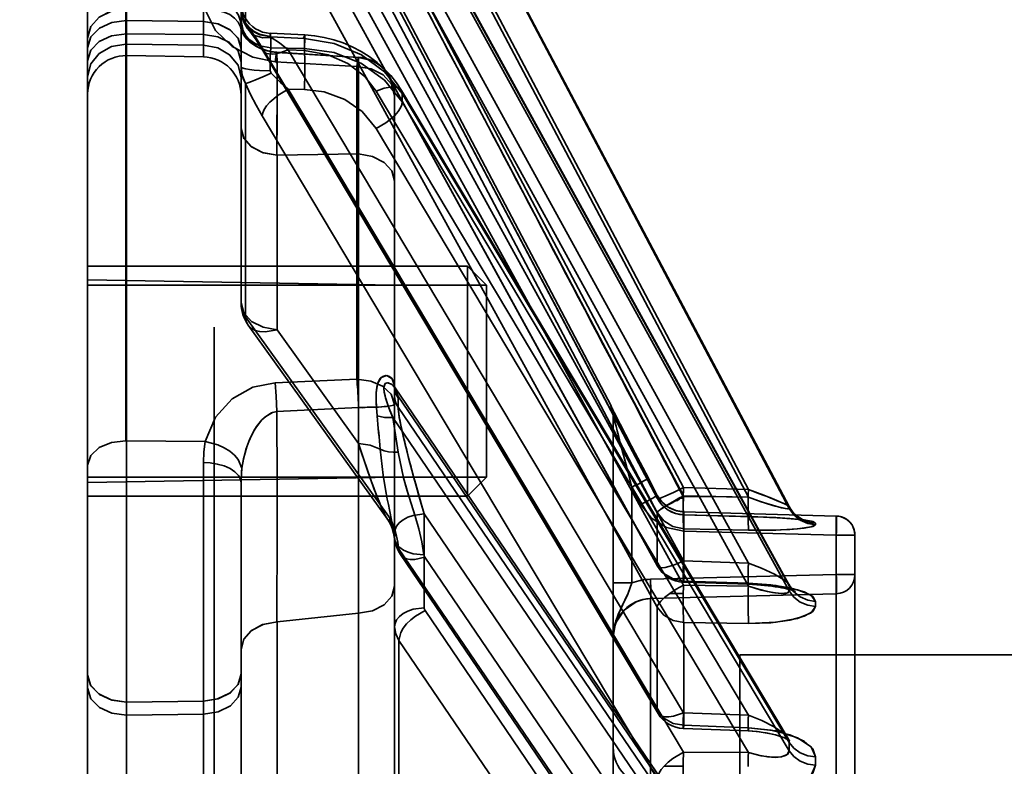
# Model space of a CAD drawing. Header units: millimetres. Extents: x -148444 to 51443, y -4810 to 453290.
# Tile 187 of 256: x 33619 to 33645, y 10075 to 10094. Entities that reach past the tile are written whole.
import ezdxf

# ---------------------------------------------------------------- set-up
doc = ezdxf.new("R2010")
doc.units = ezdxf.units.MM
doc.header["$XCLIPFRAME"] = 2
for name, color, linetype in [('AHU03-3-68634OBJ', 8, 'Continuous'), ('EC-MTR_250-0_7OBJ', 8, 'Continuous'), ('HEX_HEAD_SCR_M6X16OBJ', 8, 'Continuous')]:
    doc.layers.add(name, color=color, linetype=linetype)
picture_1 = doc.add_image_def('image3.bmp', size_in_pixel=(1540, 807))

msp = doc.modelspace()

# ---------------------------------------------------------------- linework, layer by layer
at = {"layer": 'AHU03-3-68634OBJ', "color": 8, "linetype": 'Continuous', "lineweight": 35, "ltscale": 100}
msp.add_line((33620.839, 9892.69), (33620.839, 10160.69), dxfattribs=at)
at = {"layer": 'EC-MTR_250-0_7OBJ', "color": 8, "linetype": 'Continuous', "lineweight": 35, "ltscale": 100}
for p, q in [((33621.839, 10083.121), (33621.839, 10103.035)), ((33621.857, 10083.121), (33621.857, 10103.035)), ((33623.857, 10093.118), (33623.857, 10103.08)), ((33634.482, 10084.028), (33624.954, 10102.13)), ((33620.839, 10102.095), (33620.839, 10077.02)), ((33624.839, 10093.332), (33624.839, 10102.077)), ((33626.069, 10101.385), (33636.369, 10081.899)), ((33625.311, 10101.251), (33635.69, 10081.619)), ((33625.389, 10101.106), (33635.689, 10081.621)), ((33626.069, 10101.171), (33636.369, 10081.686)), ((33625.389, 10100.738), (33635.689, 10081.253)), ((33639.126, 10081.405), (33629.039, 10100.477)), ((33629.039, 10100.477), (33639.127, 10081.401)), ((33629.04, 10100.429), (33639.127, 10081.356)), ((33628.36, 10100.196), (33638.062, 10081.851)), ((33628.36, 10099.994), (33638.062, 10081.649)), ((33625.389, 10098.615), (33635.689, 10079.877)), ((33625.396, 10098.588), (33635.696, 10079.852)), ((33626.069, 10098.728), (33636.369, 10079.991)), ((33624.954, 10093.985), (33624.954, 10098.384)), ((33626.069, 10098.096), (33636.369, 10079.359)), ((33625.389, 10097.524), (33635.689, 10078.788)), ((33628.36, 10097.573), (33638.062, 10079.934)), ((33639.117, 10079.379), (33629.033, 10097.713)), ((33629.04, 10097.684), (33639.127, 10079.344)), ((33629.04, 10097.55), (33639.127, 10079.21)), ((33628.36, 10096.975), (33638.062, 10079.335)), ((33623.857, 10094.039), (33623.858, 10095.509)), ((33623.857, 10094.039), (33621.857, 10094.064)), ((33621.857, 10093.724), (33623.857, 10093.699)), ((33625.602, 10093.734), (33626.5, 10093.692)), ((33621.857, 10093.451), (33623.857, 10093.421)), ((33625.611, 10093.639), (33626.49, 10093.598)), ((33625.611, 10093.352), (33625.611, 10093.639)), ((33626.49, 10093.339), (33626.49, 10093.598)), ((33621.857, 10093.153), (33623.857, 10093.118)), ((33624.839, 10092.992), (33624.839, 10093.332)), ((33625.389, 10093.359), (33635.689, 10076.09)), ((33625.409, 10093.282), (33635.71, 10076.015)), ((33625.611, 10093.352), (33626.49, 10093.339)), ((33627.903, 10093.108), (33625.772, 10093.24)), ((33625.776, 10093.236), (33627.903, 10093.108)), ((33626.069, 10093.302), (33626.49, 10093.282)), ((33626.069, 10093.302), (33636.369, 10076.034)), ((33624.839, 10086.716), (33624.839, 10092.992)), ((33625.729, 10092.995), (33627.857, 10092.865)), ((33627.857, 10084.723), (33627.857, 10092.865)), ((33624.954, 10086.347), (33624.954, 10092.426)), ((33629.019, 10092.247), (33628.889, 10092.444)), ((33626.069, 10092.276), (33626.49, 10092.27)), ((33626.069, 10092.276), (33636.369, 10075.008)), ((33628.36, 10092.226), (33638.062, 10075.97)), ((33628.839, 10084.522), (33628.839, 10092.113)), ((33639.096, 10075.362), (33629.019, 10092.246)), ((33629.04, 10092.165), (33639.127, 10075.263)), ((33629.04, 10091.947), (33629.04, 10092.165)), ((33629.04, 10091.947), (33639.127, 10075.045)), ((33625.389, 10091.588), (33635.689, 10074.322)), ((33628.36, 10091.255), (33638.062, 10074.998)), ((33627.903, 10090.592), (33625.777, 10090.557)), ((33625.777, 10090.557), (33627.903, 10090.592)), ((33627.902, 10083.05), (33627.903, 10090.592)), ((33625.777, 10086.01), (33625.777, 10090.557)), ((33628.839, 10087.172), (33620.839, 10087.312)), ((33624.954, 10086.347), (33628.724, 10081.091)), ((33624.139, 9959.556), (33624.139, 10086.076)), ((33625.027, 10086.133), (33628.652, 10081.081)), ((33627.902, 10083.049), (33625.777, 10086.01)), ((33625.729, 10084.631), (33627.857, 10084.723)), ((33628.839, 10084.529), (33628.839, 10084.526)), ((33628.841, 10084.522), (33628.839, 10084.527)), ((33628.839, 10084.285), (33628.839, 10084.522)), ((33628.854, 10084.497), (33628.845, 10084.512)), ((33639.057, 10069.513), (33628.854, 10084.498)), ((33628.839, 10074.256), (33628.839, 10084.285)), ((33628.929, 10084.293), (33639.127, 10069.316)), ((33628.931, 10084.234), (33628.931, 10083.997)), ((33625.776, 10083.881), (33627.903, 10083.985)), ((33628.931, 10083.997), (33639.127, 10069.023)), ((33634.482, 10084.028), (33634.482, 10084.019)), ((33634.496, 10083.989), (33634.496, 10083.99)), ((33634.507, 10083.967), (33634.501, 10083.979)), ((33634.524, 10083.932), (33634.507, 10083.967)), ((33634.575, 10083.832), (33634.524, 10083.932)), ((33628.795, 10083.723), (33638.062, 10070.112)), ((33634.539, 10083.795), (33634.539, 10079.417)), ((33634.681, 10083.626), (33634.568, 10083.847)), ((33634.827, 10083.345), (33634.671, 10083.645)), ((33621.857, 10083.121), (33623.902, 10083.098)), ((33621.857, 10073.561), (33621.857, 10083.121)), ((33634.89, 10083.223), (33634.827, 10083.345)), ((33634.958, 10083.092), (33634.89, 10083.223)), ((33635.016, 10082.981), (33634.958, 10083.092)), ((33634.972, 10083.065), (33634.958, 10083.092)), ((33635.092, 10082.834), (33635.016, 10082.981)), ((33635.174, 10082.678), (33635.092, 10082.834)), ((33635.28, 10082.476), (33635.174, 10082.678)), ((33623.857, 10082.553), (33623.857, 10035.533)), ((33635.415, 10082.219), (33635.28, 10082.476)), ((33635.298, 10082.441), (33635.28, 10082.476)), ((33628.839, 10082.172), (33620.839, 10082.033)), ((33635.689, 10081.696), (33635.415, 10082.219)), ((33635.689, 10081.696), (33635.456, 10082.141)), ((33635.689, 10081.696), (33635.456, 10082.14)), ((33624.839, 10082.021), (33624.839, 10077.044)), ((33635.026, 10081.908), (33635.26, 10081.463)), ((33635.026, 10079.417), (33635.026, 10081.908)), ((33638.062, 10081.851), (33636.369, 10081.899)), ((33635.738, 10081.616), (33635.689, 10081.696)), ((33635.689, 10081.621), (33635.689, 10081.696)), ((33635.796, 10081.541), (33635.737, 10081.617)), ((33636.368, 10081.622), (33636.251, 10081.622)), ((33636.369, 10081.686), (33638.062, 10081.649)), ((33635.26, 10081.463), (33635.259, 10081.464)), ((33635.863, 10081.474), (33635.795, 10081.543)), ((33635.936, 10081.416), (33635.862, 10081.475)), ((33636.017, 10081.365), (33635.936, 10081.416)), ((33636.193, 10081.295), (33636.102, 10081.325)), ((33639.198, 10081.292), (33639.16, 10081.347)), ((33628.653, 10081.08), (33628.701, 10081.005)), ((33629.611, 10081.216), (33638.062, 10068.805)), ((33629.611, 10078.769), (33629.611, 10081.216)), ((33635.689, 10079.877), (33635.689, 10081.253)), ((33636.284, 10081.276), (33636.191, 10081.295)), ((33636.377, 10081.268), (33636.283, 10081.276)), ((33636.375, 10081.193), (33638.15, 10081.142)), ((33636.376, 10081.194), (33636.376, 10081.267)), ((33638.069, 10081.146), (33636.376, 10081.194)), ((33640.353, 10081.159), (33636.377, 10081.268)), ((33636.377, 10081.268), (33640.353, 10081.159)), ((33638.15, 10081.142), (33638.311, 10081.137)), ((33638.311, 10081.137), (33638.466, 10081.131)), ((33638.466, 10081.131), (33638.613, 10081.124)), ((33638.613, 10081.124), (33638.753, 10081.117)), ((33638.685, 10081.121), (33638.82, 10081.113)), ((33638.754, 10081.117), (33638.885, 10081.109)), ((33638.821, 10081.113), (33638.948, 10081.105)), ((33638.886, 10081.109), (33639.008, 10081.101)), ((33639.122, 10081.093), (33639.176, 10081.088)), ((33639.226, 10081.084), (33639.274, 10081.08)), ((33639.274, 10081.08), (33639.32, 10081.075)), ((33639.361, 10081.071), (33639.4, 10081.066)), ((33639.458, 10081.079), (33639.419, 10081.1)), ((33639.491, 10081.064), (33639.458, 10081.079)), ((33640.353, 10028.821), (33640.353, 10081.159)), ((33628.7, 10081.006), (33628.743, 10080.925)), ((33636.376, 10079.464), (33636.376, 10080.829)), ((33638.069, 10080.793), (33636.376, 10080.829)), ((33636.376, 10080.829), (33638.069, 10080.793)), ((33639.4, 10081.066), (33639.436, 10081.062)), ((33639.436, 10081.062), (33639.468, 10081.057)), ((33639.468, 10081.057), (33639.495, 10081.053)), ((33639.517, 10081.054), (33639.491, 10081.064)), ((33639.535, 10081.048), (33639.517, 10081.054)), ((33636.376, 10080.768), (33640.353, 10080.66)), ((33640.353, 10080.66), (33640.839, 10080.66)), ((33640.839, 10028.842), (33640.839, 10080.66)), ((33628.947, 10080.313), (33635.689, 10070.404)), ((33628.993, 10080.158), (33635.736, 10070.25)), ((33629.627, 10080.089), (33636.369, 10070.182)), ((33638.062, 10079.934), (33636.369, 10079.991)), ((33635.513, 10079.511), (33640.353, 10079.633)), ((33640.353, 10079.633), (33640.839, 10079.633)), ((33635.026, 10079.417), (33634.539, 10079.417)), ((33634.539, 10079.417), (33634.539, 10078.012)), ((33638.062, 10079.335), (33636.369, 10079.359)), ((33636.37, 10079.438), (33638.063, 10079.38)), ((33638.069, 10079.407), (33636.376, 10079.464)), ((33638.28, 10079.369), (33638.385, 10079.361)), ((33638.485, 10079.352), (33638.582, 10079.342)), ((33635.513, 10079.012), (33640.353, 10079.133)), ((33640.353, 10079.133), (33635.513, 10079.012)), ((33636.011, 10079.141), (33636.365, 10079.141)), ((33639.268, 10079.202), (33639.246, 10079.22)), ((33635.513, 10074.131), (33635.513, 10079.012)), ((33635.689, 10076.09), (33635.689, 10078.788)), ((33627.903, 10078.626), (33625.777, 10078.403)), ((33625.777, 10078.403), (33627.903, 10078.626)), ((33627.902, 10071.083), (33627.903, 10078.626)), ((33629.635, 10078.697), (33636.369, 10068.8)), ((33625.777, 10073.856), (33625.777, 10078.403)), ((33636.376, 10075.707), (33636.376, 10078.384)), ((33638.069, 10078.36), (33636.376, 10078.384)), ((33636.376, 10078.384), (33638.069, 10078.36)), ((33634.539, 10078.012), (33634.539, 10028.676)), ((33628.954, 10077.919), (33635.689, 10068.025)), ((33628.954, 10071.162), (33628.954, 10077.919)), ((33637.839, 10077.54), (33696.339, 10077.54)), ((33637.839, 10077.54), (33637.839, 9975.84)), ((33620.839, 10076.679), (33620.839, 10077.02)), ((33624.839, 10077.044), (33624.839, 10076.704)), ((33624.839, 10076.704), (33624.839, 10063.044)), ((33620.839, 10076.679), (33620.839, 10036.919)), ((33621.857, 10076.313), (33623.857, 10076.337)), ((33623.857, 10075.997), (33621.857, 10075.973)), ((33638.062, 10075.97), (33636.369, 10076.034)), ((33636.367, 10075.625), (33638.059, 10075.56)), ((33639.116, 10075.332), (33639.095, 10075.363)), ((33639.132, 10075.314), (33639.116, 10075.333)), ((33638.062, 10074.998), (33636.369, 10075.008)), ((33635.863, 10074.644), (33636.363, 10074.644))]:
    msp.add_line(p, q, dxfattribs=at)
at = {"layer": 'EC-MTR_250-0_7OBJ', "color": 8, "linetype": 'Continuous', "lineweight": 35, "ltscale": 100, "flags": 128}
for points in [[(33623.857, 10094.742), (33624.22, 10094.678), (33624.396, 10094.598), (33624.553, 10094.489), (33624.679, 10094.354), (33624.771, 10094.204), (33624.823, 10094.048), (33624.839, 10093.895)], [(33624.839, 10093.895), (33624.823, 10094.048), (33624.771, 10094.203), (33624.679, 10094.354), (33624.553, 10094.488), (33624.396, 10094.598), (33624.22, 10094.678), (33623.857, 10094.741)], [(33625.602, 10093.733), (33625.501, 10093.744), (33625.402, 10093.768), (33625.307, 10093.804), (33625.218, 10093.852), (33625.135, 10093.911), (33625.06, 10093.98), (33624.995, 10094.057), (33624.94, 10094.143), (33624.897, 10094.234), (33624.865, 10094.331), (33624.846, 10094.431), (33624.839, 10094.531)], [(33621.839, 10094.373), (33621.462, 10094.316), (33621.143, 10094.156), (33620.92, 10093.907), (33620.839, 10093.604)], [(33621.839, 10094.372), (33621.462, 10094.315), (33621.144, 10094.155), (33620.92, 10093.907), (33620.839, 10093.604)], [(33623.902, 10094.345), (33624.234, 10094.332), (33624.396, 10094.289), (33624.543, 10094.22), (33624.667, 10094.13), (33624.763, 10094.022), (33624.827, 10093.904), (33624.862, 10093.781)], [(33625.729, 10092.995), (33625.145, 10093.112), (33624.606, 10093.389), (33624.171, 10093.807), (33623.902, 10094.345)], [(33624.839, 10094.372), (33624.844, 10094.285), (33624.857, 10094.198), (33624.879, 10094.113), (33624.911, 10094.028), (33624.951, 10093.947), (33624.999, 10093.869), (33625.056, 10093.796)], [(33624.839, 10094.372), (33624.867, 10094.179), (33624.954, 10093.985)], [(33624.839, 10094.372), (33624.893, 10094.114), (33624.963, 10093.989), (33625.06, 10093.876), (33625.181, 10093.782), (33625.317, 10093.713), (33625.601, 10093.653)], [(33624.839, 10094.344), (33624.893, 10094.089), (33624.965, 10093.965), (33625.064, 10093.854), (33625.187, 10093.763), (33625.325, 10093.695), (33625.611, 10093.639)], [(33621.857, 10094.064), (33621.474, 10094.015), (33621.15, 10093.869), (33620.922, 10093.638), (33620.839, 10093.357)], [(33624.839, 10093.332), (33624.767, 10093.597), (33624.563, 10093.82), (33624.244, 10093.979), (33623.857, 10094.039)], [(33623.857, 10094.039), (33624.23, 10093.983), (33624.542, 10093.835), (33624.761, 10093.607), (33624.839, 10093.332)], [(33625.611, 10093.352), (33625.325, 10093.408), (33625.187, 10093.475), (33625.064, 10093.567), (33624.965, 10093.678), (33624.893, 10093.802), (33624.839, 10094.057)], [(33624.911, 10094.028), (33624.951, 10093.947), (33624.999, 10093.869), (33625.056, 10093.796)], [(33624.954, 10093.985), (33625.086, 10093.819), (33625.232, 10093.609), (33625.389, 10093.359)], [(33624.954, 10093.985), (33625.043, 10093.812), (33625.199, 10093.681), (33625.404, 10093.618), (33625.624, 10093.626)], [(33621.857, 10093.724), (33621.462, 10093.672), (33621.143, 10093.524), (33620.92, 10093.295), (33620.839, 10093.017)], [(33623.857, 10093.699), (33624.23, 10093.643), (33624.542, 10093.495), (33624.761, 10093.267), (33624.839, 10092.992)], [(33624.862, 10093.781), (33624.845, 10093.843), (33624.839, 10093.895)], [(33624.849, 10093.839), (33624.844, 10093.859), (33624.841, 10093.875), (33624.84, 10093.886)], [(33625.687, 10093.248), (33625.603, 10093.261), (33625.521, 10093.28), (33625.443, 10093.304), (33625.369, 10093.332), (33625.301, 10093.364), (33625.237, 10093.399), (33625.177, 10093.437), (33625.123, 10093.477), (33625.073, 10093.519), (33625.028, 10093.562), (33624.987, 10093.605), (33624.951, 10093.65), (33624.92, 10093.693), (33624.894, 10093.736), (33624.873, 10093.775), (33624.859, 10093.81), (33624.85, 10093.838)], [(33625.772, 10093.24), (33625.682, 10093.248), (33625.594, 10093.263), (33625.509, 10093.283), (33625.429, 10093.309), (33625.353, 10093.339), (33625.283, 10093.373), (33625.22, 10093.409), (33625.161, 10093.448), (33625.108, 10093.489), (33625.06, 10093.531), (33625.016, 10093.574), (33624.977, 10093.617), (33624.943, 10093.66), (33624.914, 10093.702), (33624.89, 10093.742), (33624.871, 10093.78), (33624.858, 10093.812)], [(33624.862, 10093.781), (33624.903, 10093.693), (33624.989, 10093.58), (33625.071, 10093.503), (33625.145, 10093.447), (33625.245, 10093.386), (33625.346, 10093.337), (33625.461, 10093.294), (33625.633, 10093.252), (33625.776, 10093.236)], [(33625.057, 10093.795), (33625.092, 10093.753), (33625.133, 10093.699), (33625.181, 10093.635)], [(33625.601, 10093.653), (33625.6, 10093.688), (33625.6, 10093.702), (33625.6, 10093.713), (33625.601, 10093.728)], [(33625.624, 10093.626), (33625.607, 10093.64), (33625.601, 10093.653)], [(33625.602, 10093.733), (33625.605, 10093.72), (33625.606, 10093.709), (33625.607, 10093.696), (33625.608, 10093.68), (33625.611, 10093.639)], [(33625.611, 10093.639), (33625.608, 10093.68), (33625.607, 10093.696), (33625.606, 10093.709), (33625.605, 10093.72), (33625.603, 10093.732)], [(33626.49, 10093.282), (33626.493, 10093.364), (33626.496, 10093.441), (33626.498, 10093.512), (33626.5, 10093.574), (33626.501, 10093.601), (33626.501, 10093.625), (33626.501, 10093.645), (33626.501, 10093.662), (33626.501, 10093.675), (33626.501, 10093.688), (33626.471, 10093.612)], [(33626.5, 10093.692), (33626.497, 10093.677), (33626.496, 10093.666), (33626.494, 10093.653), (33626.493, 10093.636), (33626.49, 10093.598)], [(33627.006, 10093.628), (33626.754, 10093.67), (33626.5, 10093.692)], [(33621.839, 10093.451), (33621.462, 10093.388), (33621.143, 10093.212), (33620.92, 10092.937), (33620.839, 10092.603)], [(33623.857, 10093.421), (33624.23, 10093.354), (33624.542, 10093.176), (33624.761, 10092.903), (33624.839, 10092.574)], [(33625.181, 10093.635), (33625.232, 10093.561), (33625.288, 10093.477), (33625.347, 10093.384), (33625.41, 10093.282)], [(33625.624, 10093.626), (33625.838, 10093.483), (33626.069, 10093.302)], [(33626.069, 10093.302), (33625.838, 10093.483), (33625.624, 10093.626)], [(33629.04, 10092.165), (33628.582, 10092.734), (33627.979, 10093.176), (33627.268, 10093.472), (33626.49, 10093.598)], [(33628.889, 10092.444), (33628.74, 10092.632), (33628.571, 10092.811), (33628.384, 10092.977), (33628.182, 10093.128), (33627.966, 10093.264), (33627.739, 10093.383), (33627.501, 10093.484), (33627.256, 10093.565), (33627.006, 10093.628)], [(33625.389, 10093.359), (33625.39, 10093.338), (33625.41, 10093.282)], [(33625.41, 10093.282), (33625.446, 10093.241), (33625.499, 10093.212), (33625.567, 10093.196), (33625.65, 10093.192), (33625.743, 10093.201), (33625.846, 10093.223), (33626.069, 10093.302)], [(33625.611, 10093.352), (33625.606, 10093.243), (33625.602, 10093.103), (33625.601, 10092.755)], [(33625.772, 10093.24), (33625.763, 10093.224), (33625.758, 10093.205), (33625.753, 10093.177), (33625.748, 10093.142), (33625.742, 10093.1), (33625.729, 10092.995)], [(33625.776, 10093.236), (33625.762, 10093.218), (33625.756, 10093.192), (33625.75, 10093.156), (33625.743, 10093.11), (33625.736, 10093.056), (33625.729, 10092.995)], [(33625.774, 10090.557), (33625.777, 10091.594), (33625.777, 10092.433), (33625.777, 10092.956), (33625.776, 10093.236)], [(33625.776, 10093.236), (33625.776, 10093.156), (33625.776, 10093.03), (33625.777, 10092.86), (33625.777, 10092.645), (33625.777, 10092.396), (33625.778, 10092.23), (33625.777, 10091.861), (33625.776, 10091.363), (33625.775, 10090.941), (33625.774, 10090.557)], [(33626.49, 10093.339), (33626.496, 10093.222), (33626.5, 10093.057), (33626.501, 10092.853), (33626.5, 10092.634)], [(33626.49, 10093.339), (33627.268, 10093.23), (33627.979, 10092.947), (33628.582, 10092.513), (33629.04, 10091.947)], [(33626.49, 10093.282), (33627.106, 10093.176), (33627.621, 10092.95), (33628.062, 10092.609), (33628.36, 10092.226)], [(33627.903, 10093.108), (33627.892, 10093.097), (33627.883, 10093.061), (33627.877, 10093.025), (33627.871, 10092.98), (33627.864, 10092.927), (33627.857, 10092.865)], [(33627.903, 10093.108), (33627.892, 10093.097), (33627.883, 10093.061), (33627.877, 10093.025), (33627.871, 10092.98), (33627.864, 10092.927), (33627.857, 10092.865)], [(33627.903, 10090.592), (33627.903, 10091.048), (33627.903, 10091.561), (33627.902, 10092.094), (33627.903, 10092.332), (33627.903, 10092.58), (33627.903, 10092.847), (33627.903, 10093.035), (33627.903, 10093.108)], [(33628.839, 10092.113), (33628.775, 10092.466), (33628.688, 10092.639), (33628.568, 10092.796), (33628.419, 10092.925), (33628.251, 10093.022), (33627.903, 10093.108)], [(33628.839, 10092.113), (33628.775, 10092.466), (33628.688, 10092.639), (33628.568, 10092.796), (33628.419, 10092.925), (33628.251, 10093.022), (33627.903, 10093.108)], [(33624.839, 10092.864), (33624.867, 10092.643), (33624.954, 10092.426)], [(33625.601, 10092.755), (33625.317, 10092.764), (33625.181, 10092.775), (33625.06, 10092.789), (33624.963, 10092.806), (33624.924, 10092.815), (33624.893, 10092.825), (33624.869, 10092.834), (33624.852, 10092.844), (33624.839, 10092.864)], [(33625.624, 10092.699), (33625.404, 10092.603), (33625.199, 10092.517), (33625.113, 10092.482), (33625.043, 10092.456), (33624.99, 10092.437), (33624.954, 10092.426)], [(33625.624, 10092.699), (33625.611, 10092.717), (33625.604, 10092.735), (33625.601, 10092.755)], [(33626.069, 10092.276), (33625.866, 10092.453), (33625.673, 10092.646)], [(33625.673, 10092.646), (33625.866, 10092.453), (33626.069, 10092.276)], [(33627.857, 10092.865), (33628.23, 10092.805), (33628.542, 10092.648), (33628.761, 10092.406), (33628.839, 10092.113)], [(33625.389, 10091.588), (33625.232, 10091.864), (33625.087, 10092.144), (33624.954, 10092.426)], [(33626.069, 10092.276), (33625.808, 10092.123), (33625.589, 10091.939), (33625.505, 10091.845), (33625.442, 10091.752), (33625.403, 10091.666), (33625.389, 10091.588)], [(33628.36, 10091.255), (33627.994, 10091.7), (33627.545, 10092.009), (33627.009, 10092.206), (33626.49, 10092.27)], [(33629.019, 10092.246), (33628.983, 10092.287), (33628.929, 10092.316), (33628.858, 10092.333), (33628.772, 10092.336), (33628.674, 10092.325), (33628.57, 10092.302), (33628.36, 10092.226)], [(33629.04, 10092.165), (33629.035, 10092.208), (33629.019, 10092.246)], [(33628.36, 10091.255), (33628.613, 10091.403), (33628.735, 10091.495), (33628.843, 10091.594), (33628.93, 10091.694), (33628.993, 10091.79), (33629.029, 10091.875), (33629.04, 10091.947)], [(33624.839, 10091.252), (33624.908, 10090.998), (33625.099, 10090.783), (33625.4, 10090.626), (33625.777, 10090.557)], [(33625.777, 10090.557), (33625.412, 10090.622), (33625.11, 10090.776), (33624.909, 10090.996), (33624.839, 10091.252)], [(33627.903, 10090.592), (33628.266, 10090.526), (33628.569, 10090.371), (33628.769, 10090.15), (33628.839, 10089.89)], [(33627.903, 10090.592), (33628.266, 10090.526), (33628.569, 10090.371), (33628.769, 10090.149), (33628.839, 10089.89)], [(33624.954, 10086.347), (33624.893, 10086.46), (33624.854, 10086.581), (33624.839, 10086.716)], [(33625.777, 10086.01), (33625.414, 10086.076), (33625.112, 10086.23), (33624.911, 10086.454), (33624.839, 10086.716)], [(33624.954, 10086.347), (33624.891, 10086.465), (33624.852, 10086.588), (33624.839, 10086.716)], [(33624.839, 10086.716), (33624.911, 10086.453), (33625.112, 10086.23), (33625.414, 10086.076), (33625.777, 10086.01)], [(33624.954, 10086.347), (33624.976, 10086.232), (33625.026, 10086.133), (33625.103, 10086.054), (33625.205, 10085.996), (33625.327, 10085.962), (33625.467, 10085.953), (33625.777, 10086.01)], [(33625.777, 10086.01), (33625.467, 10085.953), (33625.327, 10085.962), (33625.205, 10085.996), (33625.103, 10086.054), (33625.026, 10086.133), (33624.976, 10086.232), (33624.954, 10086.347)], [(33627.857, 10084.723), (33628.222, 10084.673), (33628.529, 10084.541), (33628.75, 10084.335), (33628.839, 10084.064)], [(33627.903, 10083.985), (33627.902, 10084.02), (33627.9, 10084.051), (33627.899, 10084.085), (33627.897, 10084.122), (33627.895, 10084.162), (33627.893, 10084.201), (33627.891, 10084.243), (33627.889, 10084.289), (33627.886, 10084.339), (33627.882, 10084.394), (33627.879, 10084.453), (33627.874, 10084.515), (33627.869, 10084.582), (33627.863, 10084.651), (33627.857, 10084.723)], [(33628.386, 10083.767), (33628.367, 10083.989), (33628.357, 10084.188), (33628.359, 10084.365), (33628.376, 10084.518), (33628.41, 10084.644), (33628.461, 10084.738), (33628.531, 10084.796), (33628.612, 10084.818), (33628.694, 10084.801), (33628.766, 10084.747), (33628.816, 10084.662), (33628.838, 10084.554)], [(33628.838, 10084.554), (33628.775, 10084.735), (33628.641, 10084.816), (33628.491, 10084.77), (33628.395, 10084.604), (33628.359, 10084.364), (33628.361, 10084.099), (33628.386, 10083.767)], [(33623.902, 10083.098), (33624.171, 10083.731), (33624.609, 10084.21), (33625.15, 10084.514), (33625.729, 10084.631)], [(33625.776, 10083.881), (33625.756, 10084.281), (33625.729, 10084.631)], [(33628.929, 10084.293), (33628.867, 10084.476), (33628.794, 10084.567), (33628.743, 10084.605), (33628.651, 10084.632), (33628.598, 10084.612), (33628.567, 10084.552), (33628.561, 10084.475), (33628.571, 10084.387), (33628.593, 10084.291), (33628.613, 10084.222), (33628.657, 10084.085), (33628.695, 10083.978), (33628.742, 10083.856), (33628.795, 10083.723)], [(33628.929, 10084.293), (33628.853, 10084.498), (33628.771, 10084.586), (33628.675, 10084.631), (33628.598, 10084.612), (33628.561, 10084.503), (33628.573, 10084.382), (33628.608, 10084.239), (33628.659, 10084.08), (33628.721, 10083.91), (33628.795, 10083.723)], [(33628.929, 10084.293), (33628.861, 10084.419), (33628.838, 10084.554)], [(33628.838, 10084.554), (33628.861, 10084.42), (33628.929, 10084.293)], [(33628.839, 10084.522), (33628.839, 10084.542), (33628.838, 10084.554)], [(33628.839, 10084.522), (33628.85, 10084.423), (33628.881, 10084.326), (33628.931, 10084.234)], [(33628.845, 10084.512), (33628.841, 10084.523)], [(33628.839, 10084.285), (33628.845, 10084.212), (33628.863, 10084.137), (33628.892, 10084.065), (33628.931, 10083.997)], [(33628.931, 10083.997), (33628.892, 10084.065), (33628.862, 10084.138), (33628.845, 10084.212), (33628.839, 10084.285)], [(33628.929, 10084.293), (33628.931, 10084.273), (33628.931, 10084.253), (33628.931, 10084.234)], [(33627.903, 10083.985), (33627.903, 10083.246), (33627.903, 10082.207), (33627.903, 10081.367), (33627.902, 10080.851), (33627.903, 10080.024), (33627.903, 10079.189), (33627.903, 10078.626)], [(33627.903, 10083.985), (33628.011, 10083.975), (33628.132, 10083.996), (33628.254, 10083.993), (33628.381, 10083.997), (33628.508, 10084.005), (33628.629, 10084.015), (33628.734, 10084.028), (33628.81, 10084.044), (33628.839, 10084.064)], [(33628.839, 10084.064), (33628.824, 10084.05), (33628.775, 10084.036), (33628.688, 10084.022), (33628.568, 10084.01), (33628.419, 10083.999), (33628.251, 10083.992), (33628.076, 10083.987), (33627.903, 10083.985)], [(33629.611, 10081.216), (33629.535, 10081.476), (33629.465, 10081.719), (33629.4, 10081.946), (33629.342, 10082.158), (33629.289, 10082.356), (33629.24, 10082.541), (33629.196, 10082.713), (33629.156, 10082.874), (33629.12, 10083.024), (33629.086, 10083.163), (33629.055, 10083.292), (33629.028, 10083.412), (33629.003, 10083.524), (33628.982, 10083.627), (33628.964, 10083.723), (33628.949, 10083.811), (33628.939, 10083.888), (33628.933, 10083.95), (33628.931, 10083.997)], [(33629.611, 10081.216), (33629.534, 10081.482), (33629.46, 10081.739), (33629.391, 10081.985), (33629.328, 10082.216), (33629.27, 10082.432), (33629.216, 10082.639), (33629.155, 10082.879), (33629.106, 10083.08), (33629.068, 10083.239), (33629.04, 10083.363), (33629.02, 10083.456), (33628.99, 10083.599), (33628.959, 10083.763), (33628.94, 10083.887), (33628.931, 10083.997)], [(33634.482, 10084.019), (33634.489, 10084.003), (33634.494, 10083.993), (33634.5, 10083.98), (33634.508, 10083.965), (33634.526, 10083.929), (33634.536, 10083.909), (33634.547, 10083.887), (33634.572, 10083.838), (33634.599, 10083.786), (33634.627, 10083.73), (33634.687, 10083.614), (33634.751, 10083.492), (33634.817, 10083.364), (33634.885, 10083.233), (33635.024, 10082.964), (33635.167, 10082.691), (33635.456, 10082.141)], [(33635.456, 10082.141), (33635.239, 10082.553), (33635.052, 10082.912), (33634.889, 10083.226), (33634.728, 10083.536), (33634.605, 10083.774), (33634.514, 10083.952), (33634.482, 10084.019)], [(33634.501, 10083.979), (33634.496, 10083.989)], [(33634.498, 10083.985), (33634.505, 10083.967), (33634.51, 10083.954), (33634.515, 10083.94), (33634.52, 10083.924), (33634.525, 10083.906), (33634.529, 10083.888), (33634.532, 10083.869), (33634.535, 10083.849), (33634.538, 10083.829), (33634.539, 10083.808), (33634.539, 10083.786)], [(33625.776, 10083.881), (33625.659, 10083.855), (33625.482, 10083.755), (33625.381, 10083.663), (33625.29, 10083.556), (33625.199, 10083.421), (33625.111, 10083.261), (33625.04, 10083.098), (33624.968, 10082.896), (33624.901, 10082.638), (33624.862, 10082.407)], [(33624.862, 10082.407), (33624.903, 10082.65), (33624.989, 10082.961), (33625.071, 10083.173), (33625.145, 10083.326), (33625.245, 10083.493), (33625.346, 10083.625), (33625.461, 10083.738), (33625.633, 10083.846), (33625.776, 10083.881)], [(33625.774, 10078.403), (33625.775, 10078.788), (33625.776, 10079.277), (33625.777, 10079.976), (33625.778, 10080.602), (33625.777, 10080.905), (33625.778, 10081.459), (33625.778, 10082.049), (33625.777, 10082.652), (33625.776, 10083.263), (33625.776, 10083.881)], [(33628.386, 10083.767), (33628.58, 10083.726), (33628.795, 10083.723)], [(33628.795, 10083.723), (33628.58, 10083.726), (33628.386, 10083.767)], [(33635.026, 10081.908), (33634.882, 10082.46), (33634.741, 10082.999), (33634.674, 10083.259), (33634.642, 10083.382), (33634.612, 10083.498), (33634.598, 10083.553), (33634.585, 10083.605), (33634.572, 10083.653), (33634.561, 10083.696), (33634.552, 10083.732), (33634.545, 10083.76), (33634.543, 10083.771), (33634.541, 10083.785), (33634.535, 10083.45)], [(33634.538, 10083.829), (33634.539, 10083.808), (33634.539, 10083.786)], [(33621.839, 10083.121), (33621.462, 10083.074), (33621.143, 10082.94), (33620.92, 10082.733), (33620.839, 10082.481)], [(33621.839, 10083.12), (33621.462, 10083.073), (33621.144, 10082.94), (33620.92, 10082.732), (33620.839, 10082.48)], [(33623.902, 10083.098), (33623.868, 10082.833), (33623.857, 10082.553)], [(33623.857, 10082.553), (33623.868, 10082.833), (33623.902, 10083.098)], [(33623.902, 10083.098), (33624.234, 10083.012), (33624.396, 10082.938), (33624.543, 10082.848), (33624.667, 10082.743), (33624.763, 10082.631), (33624.862, 10082.407)], [(33627.902, 10083.05), (33627.98, 10082.809), (33628.114, 10082.408), (33628.22, 10082.103), (33628.302, 10081.88), (33628.377, 10081.681), (33628.453, 10081.491), (33628.512, 10081.35), (33628.567, 10081.234), (33628.622, 10081.128), (33628.668, 10081.061), (33628.705, 10081.037), (33628.724, 10081.091)], [(33628.462, 10082.897), (33628.202, 10083.003), (33627.902, 10083.05)], [(33628.724, 10081.091), (33628.704, 10081.037), (33628.666, 10081.062), (33628.62, 10081.131), (33628.563, 10081.241), (33628.509, 10081.358), (33628.448, 10081.502), (33628.372, 10081.695), (33628.298, 10081.891), (33628.216, 10082.116), (33628.108, 10082.426), (33627.978, 10082.816), (33627.902, 10083.05)], [(33628.835, 10080.595), (33628.808, 10080.81), (33628.763, 10081.051), (33628.708, 10081.316), (33628.679, 10081.457), (33628.65, 10081.602), (33628.621, 10081.752), (33628.593, 10081.905), (33628.54, 10082.223), (33628.462, 10082.897)], [(33628.462, 10082.897), (33628.566, 10082.86), (33628.683, 10082.834), (33628.806, 10082.821), (33628.932, 10082.822)], [(33628.931, 10082.822), (33629.071, 10082.152), (33629.166, 10081.819), (33629.217, 10081.653), (33629.269, 10081.487), (33629.321, 10081.321), (33629.374, 10081.155), (33629.473, 10080.822), (33629.553, 10080.488), (33629.602, 10080.151)], [(33629.603, 10080.151), (33629.554, 10080.488), (33629.473, 10080.822), (33629.374, 10081.155), (33629.322, 10081.321), (33629.269, 10081.487), (33629.217, 10081.653), (33629.166, 10081.82), (33629.071, 10082.153), (33628.931, 10082.822)], [(33623.857, 10082.553), (33624.037, 10082.542), (33624.22, 10082.513), (33624.396, 10082.463), (33624.553, 10082.394), (33624.679, 10082.309), (33624.771, 10082.215), (33624.823, 10082.117), (33624.839, 10082.021)], [(33624.839, 10082.021), (33624.823, 10082.117), (33624.771, 10082.215), (33624.679, 10082.309), (33624.553, 10082.394), (33624.396, 10082.463), (33624.22, 10082.513), (33624.037, 10082.543), (33623.857, 10082.553)], [(33624.862, 10082.407), (33624.852, 10082.314), (33624.839, 10082.021)], [(33624.839, 10082.021), (33624.841, 10082.121), (33624.862, 10082.407)], [(33635.456, 10082.141), (33635.442, 10082.131), (33635.429, 10082.124), (33635.411, 10082.114), (33635.39, 10082.102), (33635.334, 10082.072), (33635.266, 10082.035), (33635.188, 10081.993), (33635.106, 10081.95), (33635.026, 10081.908)], [(33635.689, 10081.621), (33635.698, 10081.614), (33635.721, 10081.615), (33635.744, 10081.62), (33635.772, 10081.628), (33635.807, 10081.64), (33635.846, 10081.655), (33635.891, 10081.672), (33635.993, 10081.716), (33636.11, 10081.77), (33636.369, 10081.899)], [(33636.369, 10081.899), (33636.364, 10081.615), (33636.363, 10081.386), (33636.368, 10081.235), (33636.376, 10081.194)], [(33636.369, 10081.899), (33636.365, 10081.712), (33636.363, 10081.524), (33636.364, 10081.355), (33636.368, 10081.232), (33636.376, 10081.194)], [(33638.062, 10081.851), (33638.059, 10081.712), (33638.057, 10081.574), (33638.056, 10081.444), (33638.056, 10081.384), (33638.056, 10081.33), (33638.057, 10081.282), (33638.058, 10081.241), (33638.059, 10081.207), (33638.061, 10081.181), (33638.062, 10081.162), (33638.064, 10081.149), (33638.069, 10081.169)], [(33638.062, 10081.851), (33638.059, 10081.712), (33638.057, 10081.574), (33638.056, 10081.444), (33638.056, 10081.384), (33638.056, 10081.33), (33638.057, 10081.282), (33638.058, 10081.241), (33638.059, 10081.207), (33638.061, 10081.181), (33638.062, 10081.162), (33638.064, 10081.149), (33638.069, 10081.169)], [(33639.126, 10081.405), (33639.028, 10081.465), (33638.796, 10081.567), (33638.462, 10081.7), (33638.062, 10081.851)], [(33639.126, 10081.405), (33639.07, 10081.444), (33639.005, 10081.476), (33638.808, 10081.562), (33638.618, 10081.639), (33638.356, 10081.741), (33638.062, 10081.851)], [(33635.26, 10081.463), (33635.34, 10081.506), (33635.421, 10081.549), (33635.499, 10081.59), (33635.568, 10081.628), (33635.623, 10081.658), (33635.645, 10081.67), (33635.662, 10081.679), (33635.675, 10081.687), (33635.684, 10081.692), (33635.691, 10081.707)], [(33635.689, 10081.696), (33635.813, 10081.523), (33635.975, 10081.389), (33636.167, 10081.302), (33636.376, 10081.267)], [(33636.369, 10081.654), (33636.315, 10081.648), (33636.266, 10081.609), (33636.213, 10081.566), (33636.145, 10081.542), (33636.077, 10081.506), (33636.006, 10081.468), (33635.936, 10081.429), (33635.866, 10081.388), (33635.802, 10081.348), (33635.745, 10081.309), (33635.705, 10081.276), (33635.689, 10081.253)], [(33636.251, 10081.622), (33636.137, 10081.559), (33636.03, 10081.497), (33635.934, 10081.439), (33635.851, 10081.386), (33635.783, 10081.34), (33635.733, 10081.301), (33635.715, 10081.286), (33635.701, 10081.272), (33635.693, 10081.261)], [(33636.376, 10080.829), (33636.372, 10080.856), (33636.369, 10080.896), (33636.367, 10080.943), (33636.365, 10080.995), (33636.364, 10081.049), (33636.364, 10081.102), (33636.363, 10081.155), (33636.363, 10081.205), (33636.363, 10081.253), (33636.363, 10081.299), (33636.364, 10081.341), (33636.364, 10081.38), (33636.364, 10081.415), (33636.365, 10081.448), (33636.365, 10081.478), (33636.366, 10081.507), (33636.366, 10081.536), (33636.367, 10081.567), (33636.367, 10081.598), (33636.368, 10081.627), (33636.369, 10081.654)], [(33638.062, 10081.649), (33637.489, 10081.661), (33636.924, 10081.664), (33636.369, 10081.655)], [(33638.06, 10081.586), (33638.056, 10081.31), (33638.056, 10081.177), (33638.056, 10081.055), (33638.058, 10080.953), (33638.061, 10080.875), (33638.065, 10080.822), (33638.069, 10080.793)], [(33638.062, 10081.649), (33638.326, 10081.556), (33638.559, 10081.48), (33638.759, 10081.419), (33638.92, 10081.377), (33639.031, 10081.354), (33639.091, 10081.346), (33639.127, 10081.356)], [(33638.062, 10081.649), (33638.398, 10081.532), (33638.691, 10081.439), (33638.926, 10081.376), (33639.075, 10081.348), (33639.127, 10081.356)], [(33635.26, 10081.463), (33635.541, 10081.102), (33635.928, 10080.861), (33636.377, 10080.768)], [(33636.103, 10081.325), (33636.017, 10081.366), (33635.936, 10081.416)], [(33639.419, 10081.099), (33639.376, 10081.127), (33639.33, 10081.16), (33639.284, 10081.199), (33639.24, 10081.243), (33639.199, 10081.292), (33639.16, 10081.346), (33639.126, 10081.405)], [(33639.127, 10081.401), (33639.127, 10081.39), (33639.127, 10081.356)], [(33639.127, 10081.401), (33639.127, 10081.39), (33639.127, 10081.355)], [(33639.127, 10081.356), (33639.247, 10081.187), (33639.413, 10081.051), (33639.609, 10080.963), (33639.814, 10080.931)], [(33628.724, 10081.091), (33628.73, 10081.052), (33628.74, 10081.01), (33628.752, 10080.964), (33628.766, 10080.914), (33628.78, 10080.862), (33628.794, 10080.809), (33628.807, 10080.755), (33628.819, 10080.701), (33628.828, 10080.647), (33628.835, 10080.596)], [(33628.724, 10081.091), (33628.783, 10080.968), (33628.843, 10080.803), (33628.89, 10080.637), (33628.923, 10080.481), (33628.947, 10080.313)], [(33628.835, 10080.596), (33628.816, 10080.715), (33628.782, 10080.847), (33628.745, 10080.977), (33628.724, 10081.091)], [(33629.611, 10081.216), (33629.323, 10081.176), (33629.185, 10081.128), (33629.062, 10081.063), (33628.963, 10080.984), (33628.892, 10080.897), (33628.852, 10080.807), (33628.839, 10080.72)], [(33628.839, 10080.72), (33628.852, 10080.807), (33628.891, 10080.896), (33628.962, 10080.984), (33629.061, 10081.063), (33629.184, 10081.128), (33629.323, 10081.176), (33629.611, 10081.216)], [(33636.376, 10080.829), (33636.096, 10080.888), (33635.861, 10081.034), (33635.689, 10081.253)], [(33636.376, 10080.768), (33636.379, 10080.861), (33636.38, 10080.955), (33636.382, 10081.047), (33636.382, 10081.128), (33636.382, 10081.162), (33636.382, 10081.192), (33636.381, 10081.218), (33636.38, 10081.238), (33636.38, 10081.252), (33636.376, 10081.268)], [(33638.069, 10081.146), (33638.649, 10081.124), (33639.14, 10081.095), (33639.513, 10081.059), (33639.74, 10081.018), (33639.814, 10080.976)], [(33639.814, 10080.976), (33639.698, 10081.028), (33639.344, 10081.077), (33638.78, 10081.118), (33638.069, 10081.146)], [(33638.948, 10081.105), (33639.067, 10081.097), (33639.122, 10081.093)], [(33639.009, 10081.101), (33639.067, 10081.097), (33639.123, 10081.093)], [(33639.176, 10081.089), (33639.227, 10081.084), (33639.275, 10081.08)], [(33639.319, 10081.075), (33639.362, 10081.071), (33639.401, 10081.066)], [(33640.82, 10080.799), (33640.796, 10080.864), (33640.763, 10080.926), (33640.721, 10080.982), (33640.672, 10081.033), (33640.617, 10081.075), (33640.556, 10081.11), (33640.491, 10081.136), (33640.423, 10081.153), (33640.353, 10081.159)], [(33640.353, 10081.159), (33640.356, 10081.142), (33640.357, 10081.127), (33640.357, 10081.107), (33640.358, 10081.082), (33640.358, 10081.02), (33640.358, 10080.943), (33640.357, 10080.855), (33640.355, 10080.759), (33640.353, 10080.66)], [(33640.353, 10080.66), (33640.355, 10080.759), (33640.357, 10080.855), (33640.358, 10080.943), (33640.358, 10081.02), (33640.358, 10081.082), (33640.357, 10081.107), (33640.357, 10081.127), (33640.356, 10081.142), (33640.355, 10081.153)], [(33628.742, 10080.928), (33628.778, 10080.842), (33628.806, 10080.756), (33628.825, 10080.669)], [(33628.777, 10080.846), (33628.804, 10080.762), (33628.823, 10080.678)], [(33639.814, 10080.931), (33639.698, 10080.874), (33639.344, 10080.825), (33638.78, 10080.794), (33638.069, 10080.793)], [(33638.069, 10080.793), (33638.649, 10080.791), (33639.14, 10080.809), (33639.513, 10080.843), (33639.74, 10080.885), (33639.814, 10080.931)], [(33639.495, 10081.053), (33639.517, 10081.05), (33639.534, 10081.047), (33639.545, 10081.044), (33639.535, 10081.048)], [(33639.814, 10080.931), (33639.814, 10080.943), (33639.814, 10080.976)], [(33628.825, 10080.666), (33628.829, 10080.641), (33628.833, 10080.615), (33628.836, 10080.589)], [(33628.947, 10080.313), (33628.891, 10080.403), (33628.853, 10080.498), (33628.835, 10080.596)], [(33629.604, 10080.151), (33629.328, 10080.176), (33629.195, 10080.215), (33629.076, 10080.27), (33628.977, 10080.341), (33628.903, 10080.422), (33628.856, 10080.508), (33628.835, 10080.596)], [(33628.836, 10080.589), (33628.847, 10080.513), (33628.864, 10080.438), (33628.887, 10080.364), (33628.917, 10080.293), (33628.952, 10080.224), (33628.993, 10080.158)], [(33640.839, 10080.66), (33640.834, 10080.73), (33640.82, 10080.799)], [(33628.947, 10080.313), (33628.961, 10080.224), (33629, 10080.148), (33629.063, 10080.088), (33629.147, 10080.047), (33629.25, 10080.027), (33629.366, 10080.027), (33629.627, 10080.089)], [(33629.627, 10080.089), (33629.615, 10080.109), (33629.608, 10080.13), (33629.604, 10080.151)], [(33635.689, 10079.877), (33635.694, 10079.857), (33635.704, 10079.841), (33635.744, 10079.819), (33635.772, 10079.813), (33635.807, 10079.812), (33635.891, 10079.82), (33635.993, 10079.843), (33636.11, 10079.88), (33636.237, 10079.93), (33636.369, 10079.991)], [(33636.376, 10079.464), (33636.101, 10079.519), (33635.862, 10079.663), (33635.689, 10079.877)], [(33636.376, 10079.464), (33636.368, 10079.444), (33636.364, 10079.537), (33636.364, 10079.729), (33636.369, 10079.991)], [(33638.062, 10079.934), (33638.059, 10079.826), (33638.057, 10079.722), (33638.056, 10079.625), (33638.056, 10079.54), (33638.056, 10079.503), (33638.056, 10079.471), (33638.057, 10079.443), (33638.058, 10079.42), (33638.059, 10079.403), (33638.06, 10079.39)], [(33638.062, 10079.934), (33638.059, 10079.803), (33638.057, 10079.678), (33638.056, 10079.62), (33638.056, 10079.567), (33638.056, 10079.519), (33638.056, 10079.478), (33638.057, 10079.443), (33638.058, 10079.416), (33638.059, 10079.396), (33638.061, 10079.385), (33638.069, 10079.407)], [(33638.062, 10079.934), (33638.403, 10079.8), (33638.746, 10079.642), (33639.004, 10079.489), (33639.117, 10079.379)], [(33640.353, 10079.633), (33640.355, 10079.538), (33640.356, 10079.446), (33640.357, 10079.362), (33640.358, 10079.287), (33640.357, 10079.225), (33640.357, 10079.199), (33640.356, 10079.177), (33640.356, 10079.16), (33640.355, 10079.147), (33640.352, 10079.134)], [(33628.839, 10079.335), (33628.769, 10079.073), (33628.569, 10078.848), (33628.266, 10078.692), (33627.903, 10078.626)], [(33634.539, 10078.012), (33634.605, 10078.429), (33634.754, 10078.789), (33634.928, 10079.146), (33635.026, 10079.417)], [(33634.539, 10078.012), (33634.573, 10078.307), (33634.668, 10078.597), (33634.791, 10078.857), (33634.919, 10079.123), (33635.026, 10079.417)], [(33635.513, 10079.012), (33635.515, 10079.024), (33635.516, 10079.038), (33635.517, 10079.055), (33635.518, 10079.077), (33635.518, 10079.102), (33635.518, 10079.165), (33635.518, 10079.24), (33635.517, 10079.324), (33635.515, 10079.416), (33635.513, 10079.511)], [(33636.369, 10079.359), (33636.182, 10079.254), (33636.011, 10079.141)], [(33638.062, 10079.335), (33638.326, 10079.252), (33638.559, 10079.192), (33638.759, 10079.154), (33638.92, 10079.139), (33639.031, 10079.143), (33639.091, 10079.16), (33639.127, 10079.21)], [(33638.062, 10079.335), (33638.398, 10079.231), (33638.691, 10079.165), (33638.926, 10079.138), (33639.075, 10079.155), (33639.127, 10079.21)], [(33638.063, 10079.38), (33638.067, 10079.396), (33638.069, 10079.407)], [(33638.063, 10079.38), (33638.172, 10079.376), (33638.28, 10079.369)], [(33638.063, 10079.38), (33638.173, 10079.376), (33638.28, 10079.369)], [(33638.069, 10079.407), (33638.649, 10079.366), (33639.14, 10079.29), (33639.513, 10079.185), (33639.74, 10079.063), (33639.814, 10078.934)], [(33639.814, 10078.934), (33639.698, 10079.094), (33639.344, 10079.24), (33638.78, 10079.35), (33638.069, 10079.407)], [(33638.384, 10079.361), (33638.485, 10079.352), (33638.582, 10079.342)], [(33638.582, 10079.342), (33638.675, 10079.33), (33638.763, 10079.317)], [(33638.674, 10079.33), (33638.762, 10079.317), (33638.845, 10079.304), (33638.923, 10079.29), (33638.995, 10079.276), (33639.06, 10079.261), (33639.118, 10079.246)], [(33639.06, 10079.261), (33639.118, 10079.246), (33639.169, 10079.232), (33639.212, 10079.219), (33639.246, 10079.207), (33639.27, 10079.197), (33639.284, 10079.191), (33639.268, 10079.202), (33639.246, 10079.219), (33639.218, 10079.245), (33639.186, 10079.279), (33639.151, 10079.324)], [(33639.186, 10079.279), (33639.151, 10079.324), (33639.117, 10079.38)], [(33639.117, 10079.379), (33639.121, 10079.37), (33639.127, 10079.344)], [(33639.117, 10079.379), (33639.123, 10079.367), (33639.126, 10079.355), (33639.127, 10079.344)], [(33639.127, 10079.344), (33639.247, 10079.181), (33639.413, 10079.05), (33639.609, 10078.965), (33639.814, 10078.934)], [(33635.689, 10078.788), (33635.696, 10078.82), (33635.713, 10078.856), (33635.777, 10078.941), (33635.879, 10079.038), (33636.011, 10079.141)], [(33636.376, 10078.384), (33636.373, 10078.423), (33636.37, 10078.468), (33636.368, 10078.516), (33636.367, 10078.564), (33636.366, 10078.613), (33636.365, 10078.661), (33636.364, 10078.706), (33636.364, 10078.75), (33636.363, 10078.791), (33636.363, 10078.83), (33636.363, 10078.866), (33636.363, 10078.899), (33636.363, 10078.929), (33636.363, 10078.957), (33636.363, 10078.987), (33636.364, 10079.019), (33636.364, 10079.053), (33636.364, 10079.085), (33636.365, 10079.114), (33636.365, 10079.141)], [(33638.058, 10079.117), (33638.056, 10078.871), (33638.057, 10078.643), (33638.062, 10078.467), (33638.069, 10078.36)], [(33639.127, 10079.21), (33639.247, 10079.048), (33639.413, 10078.917), (33639.609, 10078.833), (33639.814, 10078.802)], [(33629.611, 10078.769), (33629.325, 10078.729), (33629.187, 10078.682), (33629.064, 10078.618), (33628.965, 10078.54), (33628.893, 10078.452), (33628.852, 10078.362), (33628.839, 10078.273)], [(33629.611, 10078.769), (33629.613, 10078.75), (33629.635, 10078.697)], [(33634.539, 10078.012), (33634.559, 10078.208), (33634.616, 10078.392), (33634.826, 10078.707), (33635.135, 10078.925), (33635.318, 10078.987), (33635.513, 10079.012)], [(33636.376, 10078.384), (33636.101, 10078.438), (33635.862, 10078.578), (33635.689, 10078.788)], [(33639.814, 10078.802), (33639.698, 10078.638), (33639.344, 10078.491), (33638.78, 10078.391), (33638.069, 10078.36)], [(33638.069, 10078.36), (33638.649, 10078.379), (33639.14, 10078.444), (33639.513, 10078.546), (33639.74, 10078.669), (33639.814, 10078.802)], [(33628.954, 10077.919), (33629.005, 10078.121), (33629.068, 10078.234), (33629.155, 10078.349), (33629.263, 10078.457), (33629.384, 10078.554), (33629.635, 10078.697)], [(33624.839, 10077.686), (33624.908, 10077.947), (33625.099, 10078.169), (33625.4, 10078.331), (33625.777, 10078.403)], [(33625.777, 10078.403), (33625.412, 10078.335), (33625.11, 10078.177), (33624.909, 10077.95), (33624.839, 10077.686)], [(33628.954, 10077.919), (33628.869, 10078.092), (33628.839, 10078.273)], [(33620.839, 10077.02), (33620.915, 10076.75), (33621.128, 10076.524), (33621.458, 10076.367), (33621.857, 10076.314)], [(33621.857, 10076.313), (33621.474, 10076.361), (33621.15, 10076.508), (33620.922, 10076.738), (33620.839, 10077.02)], [(33624.839, 10077.044), (33624.767, 10076.78), (33624.563, 10076.556), (33624.245, 10076.398), (33623.857, 10076.337)], [(33623.857, 10076.338), (33624.229, 10076.394), (33624.542, 10076.542), (33624.76, 10076.769), (33624.839, 10077.044)], [(33624.839, 10076.704), (33624.767, 10076.44), (33624.563, 10076.216), (33624.245, 10076.058), (33623.857, 10075.997)], [(33621.857, 10075.973), (33621.474, 10076.021), (33621.15, 10076.167), (33620.922, 10076.398), (33620.839, 10076.68)], [(33635.689, 10076.09), (33635.704, 10076.026), (33635.744, 10075.976), (33635.807, 10075.942), (33635.891, 10075.926), (33635.993, 10075.927), (33636.11, 10075.946), (33636.369, 10076.034)], [(33636.376, 10075.707), (33636.101, 10075.757), (33635.862, 10075.891), (33635.689, 10076.09)], [(33636.376, 10075.707), (33636.368, 10075.627), (33636.364, 10075.661), (33636.364, 10075.803), (33636.369, 10076.034)], [(33638.062, 10075.97), (33638.06, 10075.888), (33638.058, 10075.81), (33638.057, 10075.739), (33638.056, 10075.677), (33638.056, 10075.65), (33638.056, 10075.627), (33638.056, 10075.606), (33638.056, 10075.59), (33638.057, 10075.577), (33638.058, 10075.562)], [(33638.062, 10075.97), (33638.059, 10075.852), (33638.058, 10075.797), (33638.057, 10075.746), (33638.056, 10075.699), (33638.056, 10075.658), (33638.056, 10075.624), (33638.056, 10075.596), (33638.057, 10075.576), (33638.058, 10075.564), (33638.062, 10075.574), (33638.064, 10075.591), (33638.067, 10075.614), (33638.069, 10075.642)], [(33638.062, 10075.97), (33638.409, 10075.834), (33638.736, 10075.667), (33638.959, 10075.513), (33639.096, 10075.362)], [(33638.069, 10075.639), (33637.222, 10075.673), (33636.376, 10075.707)], [(33638.059, 10075.56), (33638.062, 10075.573), (33638.065, 10075.594), (33638.066, 10075.608), (33638.069, 10075.642)], [(33638.059, 10075.56), (33638.175, 10075.554), (33638.287, 10075.544), (33638.395, 10075.531), (33638.498, 10075.515), (33638.596, 10075.497), (33638.687, 10075.477)], [(33638.069, 10075.642), (33638.649, 10075.583), (33639.14, 10075.463), (33639.513, 10075.295), (33639.74, 10075.096), (33639.814, 10074.885)], [(33639.814, 10074.885), (33639.698, 10075.146), (33639.344, 10075.383), (33638.78, 10075.559), (33638.069, 10075.642)], [(33638.163, 10075.554), (33638.262, 10075.546), (33638.355, 10075.536), (33638.444, 10075.524), (33638.528, 10075.51), (33638.609, 10075.494)], [(33638.685, 10075.477), (33638.773, 10075.455), (33638.851, 10075.433), (33638.922, 10075.409), (33638.985, 10075.386), (33639.038, 10075.363), (33639.08, 10075.342), (33639.112, 10075.325), (33639.131, 10075.312), (33639.139, 10075.306), (33639.131, 10075.315)], [(33638.759, 10075.459), (33638.829, 10075.439), (33638.893, 10075.419), (33638.953, 10075.398), (33639.005, 10075.377), (33639.05, 10075.357), (33639.086, 10075.339), (33639.114, 10075.323)], [(33639.095, 10075.363), (33639.113, 10075.328), (33639.124, 10075.295), (33639.127, 10075.263)], [(33639.127, 10075.263), (33639.247, 10075.113), (33639.413, 10074.992), (33639.609, 10074.914), (33639.814, 10074.885)], [(33635.863, 10074.644), (33635.968, 10074.745), (33636.091, 10074.842), (33636.369, 10075.008)], [(33638.062, 10074.998), (33638.326, 10074.927), (33638.559, 10074.886), (33638.759, 10074.872), (33638.92, 10074.884), (33639.031, 10074.917), (33639.091, 10074.957), (33639.127, 10075.045)], [(33638.062, 10074.998), (33638.398, 10074.912), (33638.691, 10074.874), (33638.926, 10074.885), (33639.075, 10074.945), (33639.127, 10075.045)], [(33639.127, 10075.045), (33639.247, 10074.896), (33639.413, 10074.776), (33639.609, 10074.698), (33639.814, 10074.67)], [(33639.814, 10074.67), (33639.698, 10074.406), (33639.344, 10074.168), (33638.78, 10074.001), (33638.069, 10073.942)], [(33638.069, 10073.942), (33638.649, 10073.98), (33639.14, 10074.09), (33639.513, 10074.256), (33639.74, 10074.456), (33639.814, 10074.67)], [(33635.863, 10074.644), (33635.79, 10074.557), (33635.736, 10074.473), (33635.702, 10074.393), (33635.689, 10074.322)], [(33636.376, 10073.952), (33636.373, 10074.013), (33636.37, 10074.078), (33636.368, 10074.145), (33636.366, 10074.213), (33636.365, 10074.279), (33636.364, 10074.342), (33636.364, 10074.402), (33636.363, 10074.458), (33636.363, 10074.511), (33636.363, 10074.562), (33636.363, 10074.609), (33636.363, 10074.644)]]:
    msp.add_lwpolyline(points, dxfattribs=at)
msp.add_lwpolyline([(33639.131, 10075.312), (33639.139, 10075.306)], close=True, dxfattribs=at)
at = {"layer": 'EC-MTR_250-0_7OBJ', "color": 8, "linetype": 'Continuous', "lineweight": 35, "ltscale": 100}
for centre, radius, start, end in [((24729.506, 5393.572), 10065.303, 27.7598493, 27.8854687), ((33621.839, 10092.153), 1, 89, 180), ((33623.839, 10092.119), 1, 0, 89), ((33627.839, 10092.113), 1, 0, 86.5396), ((33625.733, 10092.865), 0.893, 180.0788, 209.4073), ((33628.294, 10095.102), 3.592, 221.9893, 223.1359), ((33610.463, 10092.866), 16.038, 357.8703, 359.1706), ((33611.345, 10092.843), 15.156, 357.8325, 359.2085), ((33625.839, 10086.716), 1, 180, 215.6628), ((33634.039, 10083.795), 0.5, 0, 27.7585), ((33634.04, 10083.786), 0.5, 0.0002, 27.7626), ((33579.765, 10079.076), 48.847, 4.4867, 5.5111), ((33580.545, 10079.144), 48.063, 4.4783, 5.5195), ((33599.587, 10078.821), 29.616, 7.7632, 9.5266), ((33599.613, 10078.825), 29.59, 7.7624, 9.5274), ((33636.397, 10081.994), 0.8, 207.8385, 268.528), ((33636.397, 10081.992), 0.8, 207.8625, 268.3877), ((33640.642, 10073.591), 9.153, 117.8266, 118.6695), ((33658.078, 10081.156), 21.715, 178.6004, 178.7686), ((33659.766, 10081.118), 21.711, 178.5984, 178.7666), ((33639.834, 10081.776), 0.801, 207.9292, 268.5468), ((33640.34, 10080.659), 0.5, 0.0229, 88.5245), ((33636.397, 10080.237), 0.8, 208.8004, 268.0637), ((33640.34, 10079.633), 0.5, 271.4745, 359.9904), ((33635.552, 10078.006), 1.505, 91.4878, 110.4526), ((33635.544, 10078.048), 1.463, 91.2141, 110.7263), ((33655.64, 10078.874), 19.276, 178.5589, 179.207), ((33657.132, 10078.854), 19.077, 178.5531, 179.2079), ((33647.923, 10079.277), 8.797, 179.5633, 180.4367), ((33647.802, 10079.277), 8.675, 179.5572, 180.4428), ((33635.538, 10078.013), 0.999, 91.4465, 180.0528), ((33648.358, 10078.868), 8.544, 179.5569, 180.4431), ((33648.24, 10078.868), 8.426, 179.5507, 180.4493), ((33636.397, 10076.424), 0.8, 210.8173, 267.8037), ((33662.255, 10075.154), 23.128, 179.7303, 180.2697), ((33662.073, 10075.154), 22.946, 179.7282, 180.2718), ((33635.539, 10075.131), 1, 180, 268.5), ((33653.811, 10074.549), 17.448, 178.4925, 179.6876), ((33653.546, 10074.553), 17.183, 178.4832, 179.6967), ((33654.815, 10074.548), 16.759, 178.4618, 179.706), ((33662.279, 10074.778), 22.464, 179.7263, 180.2737), ((33662.101, 10074.778), 22.287, 179.7242, 180.2758)]:
    msp.add_arc(centre, radius, start, end, dxfattribs=at)
at = {"layer": 'HEX_HEAD_SCR_M6X16OBJ', "color": 8, "linetype": 'Continuous', "lineweight": 35, "ltscale": 100}
for p, q in [((33620.839, 10087.672), (33630.739, 10087.672)), ((33630.739, 10087.672), (33631.239, 10087.172)), ((33630.739, 10087.672), (33630.739, 10081.672)), ((33631.239, 10087.172), (33620.839, 10087.172)), ((33631.239, 10082.172), (33631.239, 10087.172)), ((33631.239, 10082.172), (33620.839, 10082.172)), ((33630.739, 10081.672), (33631.239, 10082.172)), ((33620.839, 10081.672), (33630.739, 10081.672))]:
    msp.add_line(p, q, dxfattribs=at)

# ---------------------------------------------------------------- pictures from other files: only their frames are drawn
at = {"color": 8, "lineweight": 13}
image = msp.add_image(picture_1, insert=(32958, 9517.733), size_in_units=(1860, 974.456), dxfattribs=at)
image.set_boundary_path([(-0.5, -0.5), (1539.5, 806.5)])

doc.saveas('drawing.dxf')
